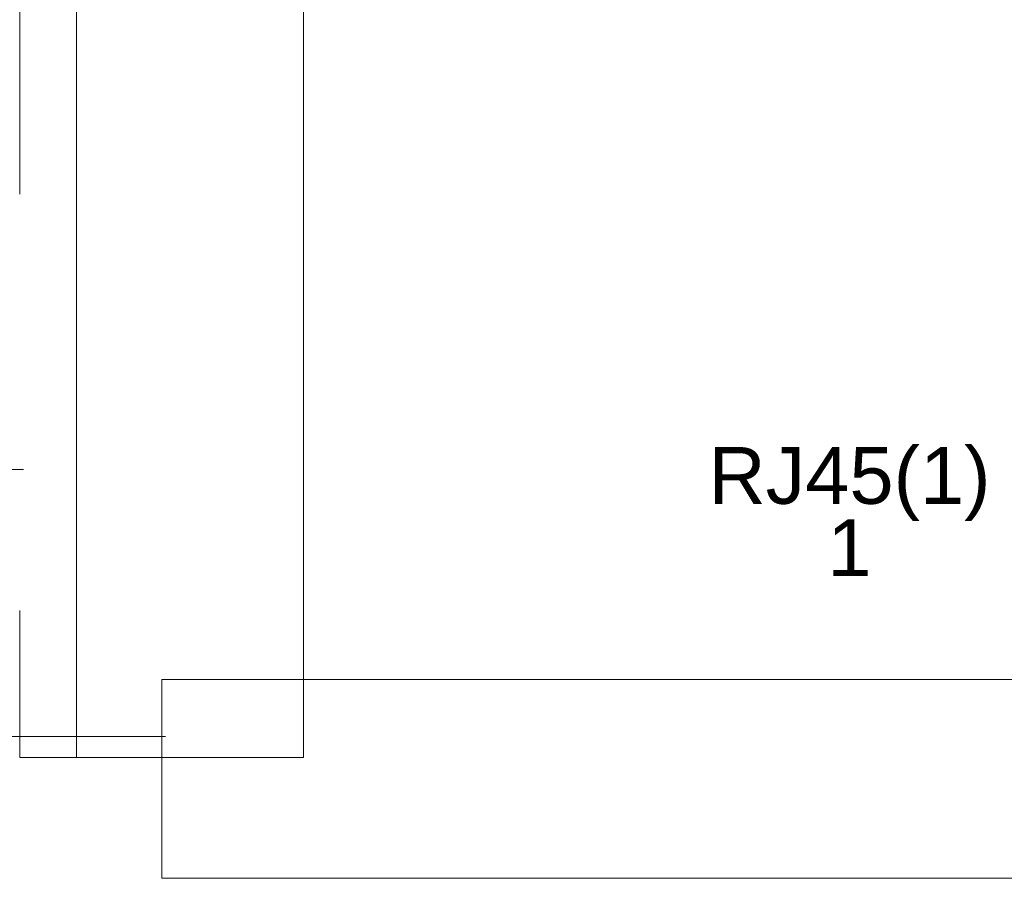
# Model space of a CAD drawing. Header units: millimetres. Extents: x 4476663 to 4477054, y -30323851 to -30323414.
# Tile 77 of 256: x 4476898.98 to 4476902.45, y -30323787.6 to -30323784.57. Entities that reach past the tile are written whole.
import ezdxf

# ---------------------------------------------------------------- set-up
doc = ezdxf.new("R2010")
doc.units = ezdxf.units.MM
doc.linetypes.add('NULL', pattern=[0])
for name, color, linetype, lineweight in [('IFC-Parede-Contorno', 42, 'Continuous', 5), ('Nível 1', 2, 'Continuous', 60), ('Textos', 7, 'Continuous', 9)]:
    doc.layers.add(name, color=color, linetype=linetype, lineweight=lineweight)
doc.styles.add('ARIAL', font='arial.ttf')

msp = doc.modelspace()

# ---------------------------------------------------------------- linework, layer by layer
at = {"layer": 'IFC-Parede-Contorno', "color": 8, "lineweight": 5}
for p, q in [((4476899.184, -30323785.1869), (4476899.184, -30323783.7564)), ((4476899.984, -30323785.732), (4476899.984, -30323783.7564)), ((4476898.984, -30323785.1866), (4476898.984, -30323784.4966)), ((4476899.184, -30323785.732), (4476899.184, -30323785.1869)), ((4476899.184, -30323786.2617), (4476899.184, -30323785.732)), ((4476899.984, -30323787.1713), (4476899.984, -30323785.732)), ((4476899.184, -30323787.1713), (4476899.184, -30323786.2617)), ((4476898.984, -30323787.1713), (4476898.984, -30323786.6526)), ((4476899.484, -30323787.3514), (4476899.484, -30323786.8966)), ((4476899.484, -30323786.8966), (4476902.2828, -30323786.8966)), ((4476902.2828, -30323786.8966), (4476902.3631, -30323786.8966)), ((4476902.3631, -30323786.8966), (4476903.1478, -30323786.8966)), ((4476898.984, -30323787.1713), (4476899.184, -30323787.1713)), ((4476899.184, -30323787.1713), (4476899.7119, -30323787.1713)), ((4476899.7119, -30323787.1713), (4476899.984, -30323787.1713)), ((4476899.484, -30323787.5017), (4476899.484, -30323787.3514)), ((4476899.484, -30323787.5966), (4476899.484, -30323787.5017)), ((4476899.484, -30323787.5966), (4476902.3631, -30323787.5966)), ((4476902.3631, -30323787.5966), (4476903.1478, -30323787.5966))]:
    msp.add_line(p, q, dxfattribs=at)
at = {"layer": 'Nível 1', "color": 8, "lineweight": 5}
for p, q in [((4476886.5946, -30323786.1566), (4476898.9969, -30323786.1566)), ((4476899.4969, -30323787.0966), (4476886.5752, -30323787.0966))]:
    msp.add_line(p, q, dxfattribs=at)

# ---------------------------------------------------------------- texts
at = {"layer": 'Textos', "linetype": 'NULL', "char_height": 0.2, "attachment_point": 8, "line_spacing_factor": 0.6, "style": 'ARIAL'}
for s, insert, width in [('RJ45(1)', (4476901.9064, -30323786.3375), 1.987195), ('1', (4476901.9064, -30323786.5315), 0.310671)]:
    msp.add_mtext(s, dxfattribs=dict(at, insert=insert, width=width))

doc.saveas('drawing.dxf')
